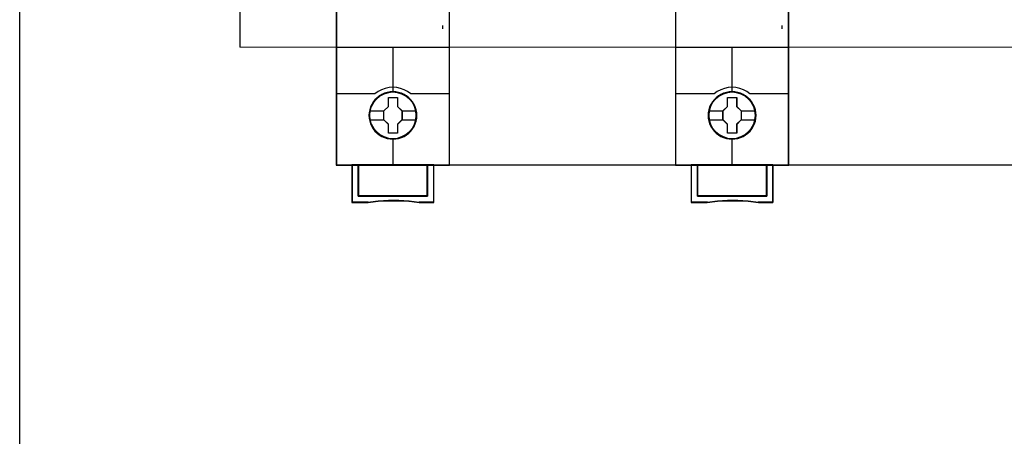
# Model space of a CAD drawing. Header units: millimetres. Extents: x 0 to 1096681, y -272449 to 90187.
# Tile 17 of 35: x 1002811 to 1018442, y -134899 to -128290. Entities that reach past the tile are written whole.
import ezdxf

# ---------------------------------------------------------------- set-up
doc = ezdxf.new("R2010")
doc.units = ezdxf.units.MM
doc.layers.add('45', color=7, linetype='Continuous')

msp = doc.modelspace()

# ---------------------------------------------------------------- linework, layer by layer
at = {"lineweight": 0}
for q in [(1015494.625, -128724.752), (1027146.659, -128724.752)]:
    msp.add_line((1006306.982, -128724.752), q, dxfattribs=at)
for points in [[(1029303.755, -184043.344), (1002811.231, -184043.344), (1002811.231, -100099.653), (1029303.755, -100099.653)], [(1009633.058, -122426.391), (1013223.454, -122426.391), (1013223.454, -130597.089), (1009633.058, -130597.089)], [(1015017.339, -122426.391), (1018607.735, -122426.391), (1018607.735, -130597.089), (1015017.339, -130597.089)]]:
    msp.add_lwpolyline(points, close=True)
msp.add_lwpolyline([(1006306.982, -124574.093), (1006306.982, -128724.752)])
at = {"layer": '45', "color": 7}
for points in [[(1009634.57, -122426.391), (1007837.263, -122426.391), (1007837.263, -130597.089), (1009634.57, -130597.089), (1009634.57, -122426.391)], [(1015018.851, -122426.391), (1013221.544, -122426.391), (1013221.544, -130597.089), (1015018.851, -130597.089), (1015018.851, -122426.391)], [(1009115.767, -129808.914), (1009113.535, -129763.78), (1009106.283, -129718.647), (1009090.661, -129675.165), (1009072.809, -129633.885), (1009049.377, -129594.255), (1009020.924, -129559.58), (1008988.008, -129527.656), (1008951.187, -129499.586), (1008913.807, -129475.368), (1008870.291, -129456.654), (1008827.333, -129443.995), (1008781.585, -129435.739), (1008735.837, -129432.987), (1008690.089, -129435.739), (1008645.457, -129443.995), (1008600.267, -129456.654), (1008558.983, -129475.368), (1008519.93, -129499.586), (1008483.666, -129527.656), (1008450.192, -129559.58), (1008423.413, -129594.255), (1008398.866, -129633.885), (1008379.339, -129675.165), (1008367.065, -129718.647), (1008358.139, -129763.78), (1008355.349, -129808.914), (1008358.139, -129854.047), (1008367.065, -129897.529), (1008379.339, -129941.011), (1008398.866, -129982.292), (1008423.413, -130021.921), (1008450.192, -130057.697), (1008483.666, -130090.171), (1008519.93, -130117.691), (1008558.983, -130140.808), (1008600.267, -130159.522), (1008645.457, -130172.732), (1008690.089, -130182.089), (1008735.837, -130184.29), (1008781.585, -130182.089), (1008827.333, -130172.732), (1008870.291, -130159.522), (1008913.807, -130140.808), (1008951.187, -130117.691), (1008988.008, -130090.171), (1009020.924, -130057.697), (1009049.377, -130021.921), (1009072.809, -129982.292), (1009090.661, -129941.011), (1009106.283, -129897.529), (1009113.535, -129854.047), (1009115.767, -129808.914)], [(1009115.767, -129808.914), (1009113.535, -129763.78), (1009106.283, -129718.647), (1009090.661, -129675.165), (1009072.809, -129633.885), (1009049.377, -129594.255), (1009020.924, -129559.58), (1008988.008, -129527.656), (1008951.187, -129499.586), (1008913.807, -129475.368), (1008870.291, -129456.654), (1008827.333, -129443.995), (1008781.585, -129435.739), (1008735.837, -129432.987), (1008690.089, -129435.739), (1008645.457, -129443.995), (1008600.267, -129456.654), (1008558.983, -129475.368), (1008519.93, -129499.586), (1008483.666, -129527.656), (1008450.192, -129559.58), (1008423.413, -129594.255), (1008398.866, -129633.885), (1008379.339, -129675.165), (1008367.065, -129718.647), (1008358.139, -129763.78), (1008355.349, -129808.914), (1008358.139, -129854.047), (1008367.065, -129897.529), (1008379.339, -129941.011), (1008398.866, -129982.292), (1008423.413, -130021.921), (1008450.192, -130057.697), (1008483.666, -130090.171), (1008519.93, -130117.691), (1008558.983, -130140.808), (1008600.267, -130159.522), (1008645.457, -130172.732), (1008690.089, -130182.089), (1008735.837, -130184.29), (1008781.585, -130182.089), (1008827.333, -130172.732), (1008870.291, -130159.522), (1008913.807, -130140.808), (1008951.187, -130117.691), (1008988.008, -130090.171), (1009020.924, -130057.697), (1009049.377, -130021.921), (1009072.809, -129982.292), (1009090.661, -129941.011), (1009106.283, -129897.529), (1009113.535, -129854.047), (1009115.767, -129808.914)], [(1009113.857, -129808.793), (1009111.637, -129763.875), (1009104.42, -129718.957), (1009088.878, -129675.682), (1009071.114, -129634.599), (1009047.8, -129595.158), (1009019.49, -129560.648), (1008986.74, -129528.877), (1008950.103, -129500.94), (1008912.912, -129476.838), (1008869.614, -129458.213), (1008826.872, -129445.614), (1008781.354, -129437.398), (1008735.836, -129434.659), (1008690.318, -129437.398), (1008645.91, -129445.614), (1008600.947, -129458.213), (1008559.87, -129476.838), (1008521.013, -129500.94), (1008484.932, -129528.877), (1008451.626, -129560.648), (1008424.981, -129595.158), (1008400.557, -129634.599), (1008381.129, -129675.682), (1008368.916, -129718.957), (1008360.035, -129763.875), (1008357.259, -129808.793), (1008360.035, -129853.711), (1008368.916, -129896.986), (1008381.129, -129940.26), (1008400.557, -129981.344), (1008424.981, -130020.784), (1008451.626, -130056.39), (1008484.932, -130088.709), (1008521.013, -130116.098), (1008559.87, -130139.105), (1008600.947, -130157.729), (1008645.91, -130170.876), (1008690.318, -130180.188), (1008735.836, -130182.379), (1008781.354, -130180.188), (1008826.872, -130170.876), (1008869.614, -130157.729), (1008912.912, -130139.105), (1008950.103, -130116.098), (1008986.74, -130088.709), (1009019.49, -130056.39), (1009047.8, -130020.784), (1009071.114, -129981.344), (1009088.878, -129940.26), (1009104.42, -129896.986), (1009111.637, -129853.711), (1009113.857, -129808.793)], [(1008664.326, -129523.286), (1008808.957, -129523.286), (1008808.957, -129666.077), (1008881.554, -129736.646), (1008881.554, -129879.437), (1008808.957, -129951.108), (1008808.957, -130092.796), (1008664.326, -130092.796), (1008664.326, -129951.108), (1008590.04, -129879.437), (1008590.04, -129736.646), (1008664.326, -129666.077), (1008664.326, -129523.286)], [(1008664.326, -129523.286), (1008808.957, -129523.286), (1008808.957, -129523.286), (1008808.957, -129666.077), (1008808.957, -129666.077), (1008881.554, -129736.646), (1008881.554, -129736.646), (1008881.554, -129879.437), (1008881.554, -129879.437), (1008808.957, -129951.108), (1008808.957, -129951.108), (1008808.957, -130092.796), (1008808.957, -130092.796), (1008664.326, -130092.796), (1008664.326, -130092.796), (1008664.326, -129951.108), (1008664.326, -129951.108), (1008590.04, -129879.437), (1008590.04, -129879.437), (1008590.04, -129736.646), (1008590.04, -129736.646), (1008664.326, -129666.077), (1008664.326, -129666.077), (1008664.326, -129523.286), (1008664.326, -129523.286)], [(1008665.262, -129525.197), (1008807.998, -129525.197), (1008807.998, -129667.03), (1008879.644, -129737.125), (1008879.644, -129878.958), (1008807.998, -129950.148), (1008807.998, -130090.885), (1008665.262, -130090.885), (1008665.262, -129950.148), (1008591.95, -129878.958), (1008591.95, -129737.125), (1008665.262, -129667.03), (1008665.262, -129525.197)], [(1014500.048, -129808.914), (1014497.816, -129763.78), (1014490.564, -129718.647), (1014474.942, -129675.165), (1014457.09, -129633.885), (1014433.658, -129594.255), (1014405.205, -129559.58), (1014372.289, -129527.656), (1014335.468, -129499.586), (1014298.088, -129475.368), (1014254.572, -129456.654), (1014211.614, -129443.995), (1014165.866, -129435.739), (1014120.118, -129432.987), (1014074.37, -129435.739), (1014029.738, -129443.995), (1013984.548, -129456.654), (1013943.264, -129475.368), (1013904.211, -129499.586), (1013867.947, -129527.656), (1013834.473, -129559.58), (1013807.694, -129594.255), (1013783.147, -129633.885), (1013763.62, -129675.165), (1013751.346, -129718.647), (1013742.42, -129763.78), (1013739.63, -129808.914), (1013742.42, -129854.047), (1013751.346, -129897.529), (1013763.62, -129941.011), (1013783.147, -129982.292), (1013807.694, -130021.921), (1013834.473, -130057.697), (1013867.947, -130090.171), (1013904.211, -130117.691), (1013943.264, -130140.808), (1013984.548, -130159.522), (1014029.738, -130172.732), (1014074.37, -130182.089), (1014120.118, -130184.29), (1014165.866, -130182.089), (1014211.614, -130172.732), (1014254.572, -130159.522), (1014298.088, -130140.808), (1014335.468, -130117.691), (1014372.289, -130090.171), (1014405.205, -130057.697), (1014433.658, -130021.921), (1014457.09, -129982.292), (1014474.942, -129941.011), (1014490.564, -129897.529), (1014497.816, -129854.047), (1014500.048, -129808.914)], [(1014500.048, -129808.914), (1014497.816, -129763.78), (1014490.564, -129718.647), (1014474.942, -129675.165), (1014457.09, -129633.885), (1014433.658, -129594.255), (1014405.205, -129559.58), (1014372.289, -129527.656), (1014335.468, -129499.586), (1014298.088, -129475.368), (1014254.572, -129456.654), (1014211.614, -129443.995), (1014165.866, -129435.739), (1014120.118, -129432.987), (1014074.37, -129435.739), (1014029.738, -129443.995), (1013984.548, -129456.654), (1013943.264, -129475.368), (1013904.211, -129499.586), (1013867.947, -129527.656), (1013834.473, -129559.58), (1013807.694, -129594.255), (1013783.147, -129633.885), (1013763.62, -129675.165), (1013751.346, -129718.647), (1013742.42, -129763.78), (1013739.63, -129808.914), (1013742.42, -129854.047), (1013751.346, -129897.529), (1013763.62, -129941.011), (1013783.147, -129982.292), (1013807.694, -130021.921), (1013834.473, -130057.697), (1013867.947, -130090.171), (1013904.211, -130117.691), (1013943.264, -130140.808), (1013984.548, -130159.522), (1014029.738, -130172.732), (1014074.37, -130182.089), (1014120.118, -130184.29), (1014165.866, -130182.089), (1014211.614, -130172.732), (1014254.572, -130159.522), (1014298.088, -130140.808), (1014335.468, -130117.691), (1014372.289, -130090.171), (1014405.205, -130057.697), (1014433.658, -130021.921), (1014457.09, -129982.292), (1014474.942, -129941.011), (1014490.564, -129897.529), (1014497.816, -129854.047), (1014500.048, -129808.914)], [(1014498.138, -129808.793), (1014495.918, -129763.875), (1014488.701, -129718.957), (1014473.159, -129675.682), (1014455.395, -129634.599), (1014432.081, -129595.158), (1014403.771, -129560.648), (1014371.021, -129528.877), (1014334.384, -129500.94), (1014297.193, -129476.838), (1014253.895, -129458.213), (1014211.153, -129445.614), (1014165.635, -129437.398), (1014120.117, -129434.659), (1014074.599, -129437.398), (1014030.191, -129445.614), (1013985.228, -129458.213), (1013944.151, -129476.838), (1013905.294, -129500.94), (1013869.213, -129528.877), (1013835.907, -129560.648), (1013809.262, -129595.158), (1013784.838, -129634.599), (1013765.41, -129675.682), (1013753.197, -129718.957), (1013744.316, -129763.875), (1013741.54, -129808.793), (1013744.316, -129853.711), (1013753.197, -129896.986), (1013765.41, -129940.26), (1013784.838, -129981.344), (1013809.262, -130020.784), (1013835.907, -130056.39), (1013869.213, -130088.709), (1013905.294, -130116.098), (1013944.151, -130139.105), (1013985.228, -130157.729), (1014030.191, -130170.876), (1014074.599, -130180.188), (1014120.117, -130182.379), (1014165.635, -130180.188), (1014211.153, -130170.876), (1014253.895, -130157.729), (1014297.193, -130139.105), (1014334.384, -130116.098), (1014371.021, -130088.709), (1014403.771, -130056.39), (1014432.081, -130020.784), (1014455.395, -129981.344), (1014473.159, -129940.26), (1014488.701, -129896.986), (1014495.918, -129853.711), (1014498.138, -129808.793)], [(1014048.607, -129523.286), (1014193.238, -129523.286), (1014193.238, -129666.077), (1014265.835, -129736.646), (1014265.835, -129879.437), (1014193.238, -129951.108), (1014193.238, -130092.796), (1014048.607, -130092.796), (1014048.607, -129951.108), (1013974.321, -129879.437), (1013974.321, -129736.646), (1014048.607, -129666.077), (1014048.607, -129523.286)], [(1014048.607, -129523.286), (1014193.238, -129523.286), (1014193.238, -129523.286), (1014193.238, -129666.077), (1014193.238, -129666.077), (1014265.835, -129736.646), (1014265.835, -129736.646), (1014265.835, -129879.437), (1014265.835, -129879.437), (1014193.238, -129951.108), (1014193.238, -129951.108), (1014193.238, -130092.796), (1014193.238, -130092.796), (1014048.607, -130092.796), (1014048.607, -130092.796), (1014048.607, -129951.108), (1014048.607, -129951.108), (1013974.321, -129879.437), (1013974.321, -129879.437), (1013974.321, -129736.646), (1013974.321, -129736.646), (1014048.607, -129666.077), (1014048.607, -129666.077), (1014048.607, -129523.286), (1014048.607, -129523.286)], [(1014049.543, -129525.197), (1014192.279, -129525.197), (1014192.279, -129667.03), (1014263.925, -129737.125), (1014263.925, -129878.958), (1014192.279, -129950.148), (1014192.279, -130090.885), (1014049.543, -130090.885), (1014049.543, -129950.148), (1013976.231, -129878.958), (1013976.231, -129737.125), (1014049.543, -129667.03), (1014049.543, -129525.197)], [(1009285.689, -130593.267), (1009285.689, -131088.119), (1008185.905, -131088.119), (1008185.905, -130593.267), (1008086.279, -130593.267), (1008086.279, -131187.86), (1008340.632, -131187.86), (1008502.594, -131170.226), (1008665.669, -131161.41), (1008828.744, -131161.41), (1008991.82, -131170.226), (1009154.338, -131187.86), (1009385.315, -131187.86), (1009385.315, -130593.267), (1009285.689, -130593.267)], [(1008735.24, -130593.267), (1008185.598, -130593.267), (1008185.598, -131088.722), (1009285.995, -131088.722), (1009285.995, -130593.267), (1008735.24, -130593.267)], [(1009285.995, -131088.722), (1009285.995, -130593.267), (1008735.24, -130593.267), (1008185.598, -130593.267), (1008185.598, -131088.722), (1009285.995, -131088.722)], [(1014669.97, -130593.267), (1014669.97, -131088.119), (1013570.186, -131088.119), (1013570.186, -130593.267), (1013470.56, -130593.267), (1013470.56, -131187.86), (1013724.913, -131187.86), (1013886.875, -131170.226), (1014049.95, -131161.41), (1014213.025, -131161.41), (1014376.101, -131170.226), (1014538.619, -131187.86), (1014769.596, -131187.86), (1014769.596, -130593.267), (1014669.97, -130593.267)], [(1014119.521, -130593.267), (1013569.879, -130593.267), (1013569.879, -131088.722), (1014670.276, -131088.722), (1014670.276, -130593.267), (1014119.521, -130593.267)], [(1014670.276, -131088.722), (1014670.276, -130593.267), (1014119.521, -130593.267), (1013569.879, -130593.267), (1013569.879, -131088.722), (1014670.276, -131088.722)]]:
    msp.add_lwpolyline(points, close=True, dxfattribs=at)
at = {"layer": '45', "color": 139}
for points in [[(1009634.57, -122426.391), (1007837.263, -122426.391), (1007837.263, -130597.089), (1009634.57, -130597.089), (1009634.57, -122426.391)], [(1015018.851, -122426.391), (1013221.544, -122426.391), (1013221.544, -130597.089), (1015018.851, -130597.089), (1015018.851, -122426.391)], [(1009106.933, -129807.766), (1009099.68, -129735.631), (1009079.037, -129667.351), (1009044.446, -129604.027), (1008998.697, -129548.412), (1008942.347, -129503.259), (1008877.628, -129469.119), (1008807.888, -129448.194), (1008735.358, -129441.587), (1008663.387, -129448.194), (1008594.205, -129469.119), (1008529.486, -129503.259), (1008473.136, -129548.412), (1008427.386, -129604.027), (1008392.795, -129667.351), (1008371.594, -129735.631), (1008364.899, -129807.766), (1008371.594, -129879.35), (1008392.795, -129948.181), (1008427.386, -130010.954), (1008473.136, -130066.569), (1008529.486, -130112.273), (1008594.205, -130145.862), (1008663.387, -130167.338), (1008735.358, -130174.496), (1008807.888, -130167.338), (1008877.628, -130145.862), (1008942.347, -130112.273), (1008998.697, -130066.569), (1009044.446, -130010.954), (1009079.037, -129948.181), (1009099.68, -129879.35), (1009106.933, -129807.766)], [(1014491.214, -129807.766), (1014483.961, -129735.631), (1014463.318, -129667.351), (1014428.727, -129604.027), (1014382.978, -129548.412), (1014326.628, -129503.259), (1014261.909, -129469.119), (1014192.169, -129448.194), (1014119.639, -129441.587), (1014047.668, -129448.194), (1013978.486, -129469.119), (1013913.767, -129503.259), (1013857.417, -129548.412), (1013811.667, -129604.027), (1013777.076, -129667.351), (1013755.875, -129735.631), (1013749.18, -129807.766), (1013755.875, -129879.35), (1013777.076, -129948.181), (1013811.667, -130010.954), (1013857.417, -130066.569), (1013913.767, -130112.273), (1013978.486, -130145.862), (1014047.668, -130167.338), (1014119.639, -130174.496), (1014192.169, -130167.338), (1014261.909, -130145.862), (1014326.628, -130112.273), (1014382.978, -130066.569), (1014428.727, -130010.954), (1014463.318, -129948.181), (1014483.961, -129879.35), (1014491.214, -129807.766)]]:
    msp.add_lwpolyline(points, close=True, dxfattribs=at)
at = {"layer": '45', "color": 59}
for points in [[(1009632.66, -122428.302), (1007839.173, -122428.302), (1007839.173, -130595.178), (1009632.66, -130595.178), (1009632.66, -122428.302)], [(1015016.941, -122428.302), (1013223.454, -122428.302), (1013223.454, -130595.178), (1015016.941, -130595.178), (1015016.941, -122428.302)], [(1009285.689, -130593.267), (1009285.689, -131088.119), (1008185.905, -131088.119), (1008185.905, -130593.267), (1008086.279, -130593.267), (1008086.279, -131187.86), (1008340.632, -131187.86), (1008502.594, -131170.226), (1008665.669, -131161.41), (1008828.744, -131161.41), (1008991.82, -131170.226), (1009154.338, -131187.86), (1009385.315, -131187.86), (1009385.315, -130593.267), (1009285.689, -130593.267)], [(1009284.072, -130594.939), (1009284.072, -131086.809), (1008187.522, -131086.809), (1008187.522, -130594.939), (1008088.189, -130594.939), (1008088.189, -131185.949), (1008341.794, -131185.949), (1008503.279, -131168.422), (1008665.875, -131159.658), (1008828.471, -131159.658), (1008991.067, -131168.422), (1009153.108, -131185.949), (1009383.405, -131185.949), (1009383.405, -130594.939), (1009284.072, -130594.939)], [(1008735.24, -130593.267), (1008185.598, -130593.267), (1008185.598, -131088.722), (1009285.995, -131088.722), (1009285.995, -130593.267), (1008735.24, -130593.267)], [(1009285.995, -131088.722), (1009285.995, -130593.267), (1008735.24, -130593.267), (1008185.598, -130593.267), (1008185.598, -131088.722), (1009285.995, -131088.722)], [(1008735.242, -130594.939), (1008187.508, -130594.939), (1008187.508, -131087.049), (1009284.085, -131087.049), (1009284.085, -130594.939), (1008735.242, -130594.939)], [(1014669.97, -130593.267), (1014669.97, -131088.119), (1013570.186, -131088.119), (1013570.186, -130593.267), (1013470.56, -130593.267), (1013470.56, -131187.86), (1013724.913, -131187.86), (1013886.875, -131170.226), (1014049.95, -131161.41), (1014213.025, -131161.41), (1014376.101, -131170.226), (1014538.619, -131187.86), (1014769.596, -131187.86), (1014769.596, -130593.267), (1014669.97, -130593.267)], [(1014668.353, -130594.939), (1014668.353, -131086.809), (1013571.803, -131086.809), (1013571.803, -130594.939), (1013472.47, -130594.939), (1013472.47, -131185.949), (1013726.075, -131185.949), (1013887.56, -131168.422), (1014050.156, -131159.658), (1014212.752, -131159.658), (1014375.348, -131168.422), (1014537.389, -131185.949), (1014767.686, -131185.949), (1014767.686, -130594.939), (1014668.353, -130594.939)], [(1014119.521, -130593.267), (1013569.879, -130593.267), (1013569.879, -131088.722), (1014670.276, -131088.722), (1014670.276, -130593.267), (1014119.521, -130593.267)], [(1014670.276, -131088.722), (1014670.276, -130593.267), (1014119.521, -130593.267), (1013569.879, -130593.267), (1013569.879, -131088.722), (1014670.276, -131088.722)], [(1014119.523, -130594.939), (1013571.789, -130594.939), (1013571.789, -131087.049), (1014668.366, -131087.049), (1014668.366, -130594.939), (1014119.523, -130594.939)]]:
    msp.add_lwpolyline(points, close=True, dxfattribs=at)
at = {"layer": '45', "color": 139}
for points in [[(1009530.714, -128432.761), (1009530.714, -128379.967)], [(1014914.995, -128432.761), (1014914.995, -128379.967)], [(1007837.263, -128723.727), (1009634.57, -128723.727)], [(1008733.29, -128723.727), (1008733.29, -129446.125)], [(1013221.544, -128723.727), (1015018.851, -128723.727)], [(1014117.571, -128723.727), (1014117.571, -129446.125)], [(1009020.267, -129465.236), (1008968.85, -129429.905), (1008915.198, -129400.842), (1008857.633, -129380.327), (1008796.715, -129367.22), (1008735.238, -129363.231), (1008674.879, -129367.22), (1008613.961, -129380.327), (1008556.396, -129400.842), (1008501.626, -129429.905), (1008451.327, -129465.236)], [(1014404.548, -129465.236), (1014353.131, -129429.905), (1014299.479, -129400.842), (1014241.914, -129380.327), (1014180.996, -129367.22), (1014119.519, -129363.231), (1014059.16, -129367.22), (1013998.242, -129380.327), (1013940.677, -129400.842), (1013885.907, -129429.905), (1013835.608, -129465.236)], [(1007837.263, -129461.414), (1008455.386, -129461.414)], [(1009016.208, -129461.414), (1009634.57, -129461.414)], [(1013221.544, -129461.414), (1013839.667, -129461.414)], [(1014400.489, -129461.414), (1015018.851, -129461.414)], [(1008733.29, -130169.957), (1008733.29, -130597.089)], [(1014117.571, -130169.957), (1014117.571, -130597.089)], [(1008086.279, -130593.267), (1008086.279, -131187.86)], [(1008185.598, -130593.267), (1008185.598, -131088.722)], [(1009281.937, -131088.722), (1009281.937, -130593.267)], [(1009381.257, -130593.267), (1009381.257, -131187.86)], [(1013470.56, -130593.267), (1013470.56, -131187.86)], [(1013569.879, -130593.267), (1013569.879, -131088.722)], [(1014666.218, -131088.722), (1014666.218, -130593.267)], [(1014765.538, -130593.267), (1014765.538, -131187.86)], [(1008185.598, -131084.9), (1009285.995, -131084.9)], [(1013569.879, -131084.9), (1014670.276, -131084.9)], [(1008343.889, -131184.038), (1008086.279, -131184.038)], [(1009155.161, -131187.86), (1008992.318, -131167.794), (1008828.917, -131157.76), (1008665.517, -131157.76), (1008502.116, -131167.794), (1008339.831, -131187.86)], [(1009385.315, -131184.038), (1009151.102, -131184.038)], [(1013728.17, -131184.038), (1013470.56, -131184.038)], [(1014539.442, -131187.86), (1014376.599, -131167.794), (1014213.198, -131157.76), (1014049.798, -131157.76), (1013886.397, -131167.794), (1013724.112, -131187.86)], [(1014769.596, -131184.038), (1014535.383, -131184.038)]]:
    msp.add_lwpolyline(points, dxfattribs=at)
at = {"layer": '45', "color": 7}
for points in [[(1008362.751, -129735.18), (1008594.099, -129735.18)], [(1008362.751, -129876.841), (1008594.099, -129876.841)], [(1008877.495, -129735.18), (1009108.604, -129735.18)], [(1008877.495, -129876.841), (1009108.604, -129876.841)], [(1013747.032, -129735.18), (1013978.38, -129735.18)], [(1013747.032, -129876.841), (1013978.38, -129876.841)], [(1014261.776, -129735.18), (1014492.885, -129735.18)], [(1014261.776, -129876.841), (1014492.885, -129876.841)]]:
    msp.add_lwpolyline(points, dxfattribs=at)
at = {"layer": '45', "color": 140}
for points in [[(1009284.085, -131087.049), (1009284.085, -130594.939), (1008735.242, -130594.939), (1008187.508, -130594.939), (1008187.508, -131087.049), (1009284.085, -131087.049)], [(1014668.366, -131087.049), (1014668.366, -130594.939), (1014119.523, -130594.939), (1013571.789, -130594.939), (1013571.789, -131087.049), (1014668.366, -131087.049)]]:
    msp.add_lwpolyline(points, close=True, dxfattribs=at)

doc.saveas('drawing.dxf')
